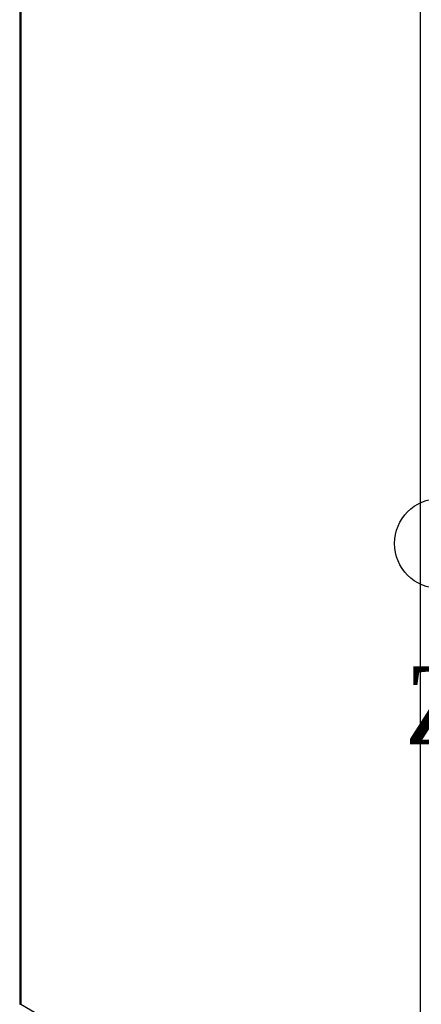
# Model space of a CAD drawing. Header units: inches. Extents: x 1 to 359, y -2 to 239.
# Tile 41 of 46: x 277 to 293, y 181 to 218. Entities that reach past the tile are written whole.
import ezdxf
from ezdxf.enums import TextEntityAlignment as Align
from ezdxf.lldxf.tags import DXFTag

# ---------------------------------------------------------------- set-up
doc = ezdxf.new("R2010")
doc.units = ezdxf.units.IN
doc.header["$MEASUREMENT"] = 0
doc.layers.add('COM52168-9', color=7, linetype='Continuous')
doc.layers.add('Default', color=7, linetype='Continuous')
doc.styles.add('SEACAD_Times_New_Roman', font='times.ttf')
tags = doc.linetypes.add('CENTER2', pattern=[1.125, 0.75, -0.125, 0.125, -0.125]).pattern_tags.tags
tags[10:11] = [DXFTag(74, 4), DXFTag(75, 0), DXFTag(340, '0'), DXFTag(46, 0.0), DXFTag(50, 0.0), DXFTag(44, 0.0), DXFTag(45, 0.0)]
tags[8:9] = [DXFTag(74, 4), DXFTag(75, 0), DXFTag(340, '0'), DXFTag(46, 0.0), DXFTag(50, 0.0), DXFTag(44, 0.0), DXFTag(45, 0.0)]
tags[6:7] = [DXFTag(74, 4), DXFTag(75, 0), DXFTag(340, '0'), DXFTag(46, 0.0), DXFTag(50, 0.0), DXFTag(44, 0.0), DXFTag(45, 0.0)]
tags[4:5] = [DXFTag(74, 4), DXFTag(75, 0), DXFTag(340, '0'), DXFTag(46, 0.0), DXFTag(50, 0.0), DXFTag(44, 0.0), DXFTag(45, 0.0)]

# ---------------------------------------------------------------- blocks, each defined once
blk = doc.blocks.new('SE5')
at = {"layer": 'COM52168-9', "color": 7, "linetype": 'Continuous'}
for p, q in [((277.453, 228.252), (277.453, 180.572)), ((277.495, 228.155), (277.495, 180.552)), ((292.849, 171.688), (292.849, 219.29)), ((277.495, 180.552), (277.494, 180.552)), ((277.494, 180.552), (277.494, 180.552)), ((277.494, 180.552), (277.495, 180.552)), ((277.495, 180.552), (292.849, 171.688)), ((277.495, 180.552), (277.495, 180.552))]:
    blk.add_line(p, q, dxfattribs=at)
blk.add_ellipse((277.596, 180.572), major_axis=(0.143, 0), ratio=0.57735, start_param=3.141593, end_param=3.27243, dxfattribs=at)
blk.add_open_spline([(277.454, 180.561), (277.456, 180.558), (277.461, 180.556), (277.471, 180.554), (277.475, 180.553), (277.484, 180.552), (277.489, 180.552), (277.494, 180.552)], degree=3, knots=[0, 0, 0, 0, 0.5, 0.5, 0.75, 0.75, 1, 1, 1, 1], dxfattribs=at)
blk = doc.blocks.new('SE9')
at = {"color": 7, "linetype": 'Continuous', "style": 'SEACAD_Times_New_Roman'}
blk.add_text('Z', height=3, dxfattribs=at).set_placement((292.228, 193.535), align=Align.TOP_LEFT)
blk = doc.blocks.new('SE8')
at = {"layer": 'Default', "color": 7, "linetype": 'CENTER2'}
blk.add_circle((293.579, 198.258), 1.724, dxfattribs=at)
at = {"layer": 'Default'}
blk.add_blockref('SE9', (0, 0), dxfattribs=at)

msp = doc.modelspace()

# ---------------------------------------------------------------- block references
at = {"layer": 'Default'}
for name in ['SE5', 'SE8']:
    msp.add_blockref(name, (0, 0), dxfattribs=at)

doc.saveas('drawing.dxf')
